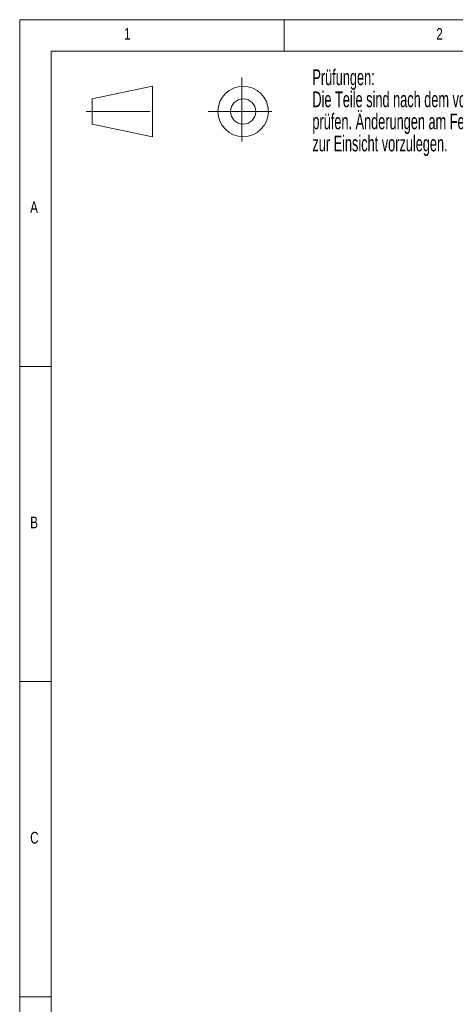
# Model space of a CAD drawing. Header units: millimetres. Extents: x 10 to 1195, y 10 to 830.
# Tile 6 of 21: x 10 to 148, y 518 to 830. Entities that reach past the tile are written whole.
import ezdxf

# ---------------------------------------------------------------- set-up
doc = ezdxf.new("R2010")
doc.units = ezdxf.units.MM
doc.header["$LTSCALE"] = 2
doc.linetypes.add('CENTERX2', pattern=[20.32, 12.7, -2.54, 2.54, -2.54])
doc.styles.add('SLDTEXTSTYLE0', font='TXT', dxfattribs={"width": 0.75})
doc.styles.add('SLDTEXTSTYLE1', font='TXT', dxfattribs={"width": 0.605})

# ---------------------------------------------------------------- blocks, each defined once
blk = doc.blocks.new('xxprojektion1')
at = {"color": 7, "linetype": 'CENTERX2', "lineweight": 18}
for p, q in [((-20.48, 8.04), (-20.48, -19.41)), ((-82.36, -5.44), (-52.31, -5.44)), ((-33.96, -5.44), (-7, -5.44))]:
    blk.add_line(p, q, dxfattribs=at)
at = {"color": 7, "linetype": 'Continuous', "lineweight": 18}
for p, q in [((-80, -0.44), (-56, 4.56)), ((-56, 4.56), (-56, -15.44)), ((-80, -0.44), (-80, -10.44)), ((-80, -10.44), (-56, -15.44))]:
    blk.add_line(p, q, dxfattribs=at)
for radius in [10, 5]:
    blk.add_circle((-20, -5.44), radius, dxfattribs=at)
blk = doc.blocks.new('SW_NOTE_0')
at = {"color": 0, "linetype": 'Continuous', "lineweight": 0, "char_height": 5, "attachment_point": 1, "style": 'SLDTEXTSTYLE1'}
for s, insert in [('Prüfungen:', (0, 6.45)), ('Die Teile sind nach dem von Firma SOMMER freigegebenen Prüfplan bei der Herstellung zu', (0, -0.55)), ('prüfen. Änderungen am Fertigungsprozeß und /oder am Prüfplan, sind Firma SOMMER generell', (0, -7.55)), ('zur Einsicht vorzulegen.', (0, -14.55))]:
    blk.add_mtext(s, dxfattribs=dict(at, insert=insert))

msp = doc.modelspace()

# ---------------------------------------------------------------- linework, layer by layer
at = {"color": 7, "linetype": 'Continuous', "lineweight": 18}
for p, q in [((1178, 830), (10, 830)), ((10, 830), (10, 10)), ((94, 820), (94, 830)), ((1168.007, 820), (20, 820)), ((20, 820), (20, 20)), ((20, 720), (10, 720)), ((10, 620), (20, 620)), ((20, 520), (10, 520))]:
    msp.add_line(p, q, dxfattribs=at)

# ---------------------------------------------------------------- block references
at = {"color": 7, "linetype": 'Continuous', "lineweight": 0}
msp.add_blockref('SW_NOTE_0', (102.978, 807.784), dxfattribs=at)
at = {"color": 7, "linetype": 'Continuous', "xscale": 0.8, "yscale": 0.8, "zscale": 0.8}
msp.add_blockref('xxprojektion1', (96.988, 805.232), dxfattribs=at)

# ---------------------------------------------------------------- texts
at = {"color": 7, "linetype": 'Continuous', "lineweight": 0, "char_height": 3.704, "attachment_point": 1, "style": 'SLDTEXTSTYLE0'}
for s, insert in [('1', (43.167, 827.336)), ('2', (142.333, 827.336)), ('A', (13.333, 772.336)), ('B', (13.333, 672.336)), ('C', (13.333, 572.336))]:
    msp.add_mtext(s, dxfattribs=dict(at, insert=insert))

doc.saveas('drawing.dxf')
